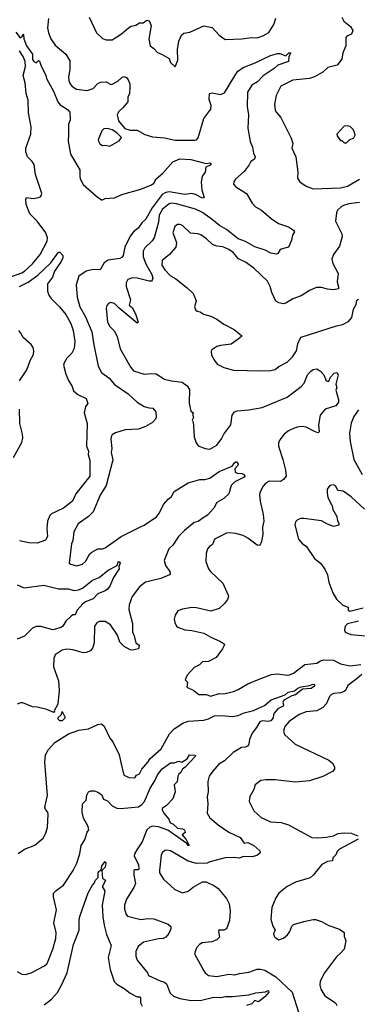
# Model space of a CAD drawing. Extents: x 1245515 to 1420776, y 606314 to 671314.
# Tile 30 of 256: x 1258037 to 1260876, y 654132 to 662394. Entities that reach past the tile are written whole.
import ezdxf

# ---------------------------------------------------------------- set-up
doc = ezdxf.new("R2010")
doc.units = 0

msp = doc.modelspace()

# ---------------------------------------------------------------- linework, layer by layer
at = {"layer": '0CON10XD'}
for points in [[(1258622.5, 662415), (1258682, 662285), (1258735, 662238), (1258765, 662224.3), (1258815, 662225.7), (1258893.4, 662276.6), (1258953.5, 662326.5), (1258975, 662340.8), (1259015, 662349.2), (1259045, 662368), (1259075, 662367.5), (1259105, 662391.2), (1259125.9, 662385.9), (1259143.8, 662345), (1259122.3, 662232.3), (1259133.9, 662173.9), (1259165, 662153.3), (1259195, 662120), (1259235, 662103.8), (1259295, 662067.5), (1259306.4, 662036.4), (1259345, 662000), (1259366, 662055), (1259364.1, 662144.1), (1259375.8, 662215), (1259398, 662265), (1259418.3, 662281.7), (1259468.8, 662291.2), (1259585, 662344), (1259655, 662330), (1259715, 662263.3), (1259765, 662228.8), (1259905, 662232.9), (1259985.7, 662245.7), (1260035, 662242), (1260081.2, 662258.8), (1260131.7, 662288.3), (1260174.2, 662355), (1260192.1, 662407.9)], [(1260745.5, 662415), (1260762.9, 662382.9), (1260817.3, 662337.3), (1260839.4, 662305), (1260825.7, 662274.3), (1260786.7, 662255), (1260780, 662245), (1260778, 662175), (1260754.2, 662115), (1260746.2, 662063.8), (1260706.7, 662013.3), (1260627.9, 661992.1), (1260585.4, 661954.6), (1260514.6, 661915.4), (1260475, 661902.2), (1260335, 661888.1), (1260233.5, 661836.5), (1260193, 661757), (1260179.2, 661685), (1260186, 661635), (1260196.2, 661615), (1260233.8, 661575), (1260320.3, 661400.3)], [(1258280, 662405), (1258270, 662325), (1258278.6, 662285), (1258300, 662235), (1258335, 662181.2), (1258426, 662106), (1258458.7, 662048.7), (1258458.1, 661975), (1258446.9, 661915), (1258450, 661885), (1258461.4, 661855), (1258475, 661837.1), (1258515, 661810.8), (1258605, 661800), (1258654.2, 661815.8), (1258695, 661858), (1258720.3, 661869.7), (1258765, 661872.5), (1258805, 661852), (1258815, 661852.5), (1258862.6, 661877.4), (1258895, 661909.2), (1258913, 661917), (1258935, 661908), (1258948.7, 661888.7), (1258962.5, 661855), (1258964.2, 661825), (1258960.8, 661775), (1258948, 661745), (1258946, 661705), (1258905.5, 661654.5), (1258871.4, 661625), (1258856.2, 661595), (1258868.8, 661545), (1258922.3, 661482.3), (1258965, 661466.2), (1259025, 661466.2), (1259089.7, 661429.7), (1259155, 661411.5), (1259255, 661403.3), (1259344.5, 661384.5), (1259506.9, 661383.1), (1259522.9, 661387.1), (1259537.2, 661402.8), (1259585.6, 661565), (1259645.6, 661645), (1259647.8, 661675), (1259631.4, 661725), (1259633.3, 661775), (1259655, 661780.8), (1259725, 661767.8), (1259759.1, 661780.9), (1259846.8, 661923.2), (1259869.6, 661960.4), (1259915, 661993.8), (1260016.7, 662033.3), (1260145, 662094.4), (1260205, 662111.2), (1260225, 662110), (1260275, 662092), (1260300, 662115), (1260315.6, 662115.6), (1260301.2, 662085), (1260297.3, 662042.7), (1260207.2, 662012.8), (1260178.1, 661985), (1260085.3, 661924.7), (1260036.6, 661873.4), (1259989.7, 661845), (1259952.7, 661785), (1259950, 661665), (1259961.5, 661595), (1259955.4, 661485), (1259975, 661372.5), (1259994.2, 661324.2), (1260003.6, 661273.6), (1260018.1, 661245), (1260011.9, 661225), (1259979.2, 661205), (1259967.7, 661177.7)], [(1258005, 662288.5), (1258042.7, 662242.7), (1258057, 662253), (1258065, 662273.3), (1258069.5, 662269.5), (1258071.5, 662235), (1258094.1, 662174.1), (1258145.6, 662105.6), (1258145, 662060), (1258155, 662044.3), (1258175, 662031.2), (1258195, 662052.5), (1258205, 662047.5), (1258216.7, 662005), (1258255.7, 661935), (1258265.6, 661895), (1258321.2, 661795), (1258358.5, 661705), (1258379, 661679), (1258440, 661640), (1258459.1, 661619.1), (1258460.6, 661555), (1258446.5, 661515), (1258449.2, 661435), (1258444.1, 661375), (1258464.7, 661265), (1258543.3, 661135), (1258541.7, 661081.7), (1258545, 661060), (1258571.2, 661011.2), (1258688.3, 660908.3), (1258725, 660883.3), (1258735, 660882.5), (1258756, 660894), (1258835, 660899.5), (1258895, 660928.9), (1259055, 660972.5), (1259145, 661008.4), (1259165, 661023.5), (1259185, 661060), (1259242.1, 661107.9), (1259325, 661200.8), (1259385, 661225.6), (1259475, 661220.8), (1259605, 661186.7), (1259635, 661192.5), (1259647.5, 661185), (1259640, 661175), (1259601.7, 661158.3), (1259595.6, 661115), (1259574.7, 661085.3), (1259568.9, 661065), (1259563.9, 661033.9), (1259567.8, 660967.8), (1259588.3, 660901.7), (1259575, 660898), (1259515, 660926.2), (1259485, 660935.8), (1259425, 660928.6), (1259295, 660950.2), (1259266.2, 660943.8), (1259235, 660926.8), (1259152.2, 660815), (1259099.1, 660720.9), (1259065, 660690), (1259032.7, 660645), (1258993.8, 660615), (1258965, 660578.1), (1258920, 660485), (1258906.9, 660415), (1258899.1, 660400.9), (1258878.3, 660391.7), (1258782.2, 660377.8), (1258748, 660355), (1258715, 660296.2), (1258655, 660298.1), (1258595, 660283.1), (1258535, 660241.2), (1258511.2, 660168.8), (1258519.4, 660065), (1258543.8, 659985), (1258591.1, 659901.1), (1258642.7, 659775), (1258659.4, 659665), (1258698, 659488), (1258724.2, 659435), (1258790, 659385), (1258835, 659332.9), (1258950, 659255), (1259025, 659184.6), (1259085, 659148.8), (1259125, 659136.7), (1259156.7, 659135), (1259182.5, 659105), (1259183.9, 659056.1), (1259178.8, 659041.2), (1259154.5, 659015.5), (1259095, 658979.4), (1259035, 658958.9), (1258925, 658953.6), (1258842.4, 658927.6), (1258815, 658910), (1258805.7, 658895), (1258804.2, 658875), (1258811.9, 658795), (1258807.3, 658762.7), (1258819.7, 658700.3)], [(1257945, 660231.1), (1258055, 660270.9), (1258078.2, 660285), (1258145, 660344.4), (1258209.2, 660425), (1258268.9, 660535), (1258271.5, 660565), (1258258.5, 660605), (1258183.9, 660703.9), (1258121.8, 660765), (1258093.1, 660845), (1258088.8, 660885), (1258095, 660902.5), (1258154.4, 660894.4), (1258195, 660901.5), (1258215, 660911.4), (1258223.5, 660935), (1258170.4, 661095), (1258159.1, 661179.1), (1258143.3, 661205), (1258102.9, 661245), (1258088.8, 661285), (1258089.5, 661315), (1258130.3, 661435), (1258133.2, 661495), (1258112.3, 661612.3), (1258107.8, 661717.8), (1258091.5, 661775), (1258084, 661864), (1258067.5, 661925), (1258087.3, 662002.7), (1258082.9, 662045), (1258066.8, 662085), (1258035, 662134.5)], [(1258795, 661333.3), (1258875, 661377.5), (1258892.5, 661405), (1258853.9, 661443.9), (1258815, 661470), (1258775, 661480.8), (1258745, 661478.8), (1258727, 661463), (1258696.7, 661385), (1258698.8, 661375), (1258712.3, 661352.3), (1258735, 661337.5), (1258755, 661342.5), (1258795, 661333.3)], [(1260785, 661360), (1260810, 661385), (1260846.4, 661403.6), (1260857.5, 661425), (1260851.7, 661451.7), (1260837.5, 661475), (1260815, 661497.5), (1260795, 661502.5), (1260765, 661500), (1260702.5, 661435), (1260705, 661420), (1260735, 661380), (1260745, 661380), (1260765, 661360), (1260785, 661360)], [(1260320.3, 661400.3), (1260334.2, 661355), (1260325.7, 661315), (1260358.9, 661245), (1260376.2, 661115), (1260374, 661065), (1260393.4, 661033.4), (1260445, 660996.2), (1260505, 660975.6), (1260735.4, 660984.6), (1260793.7, 660996.3), (1260895, 661055.6)], [(1259967.7, 661177.7), (1259925, 661119.2), (1259851.2, 661055), (1259838.8, 661035), (1259836.2, 661015), (1259855, 660992), (1259945, 660936.2), (1259990.6, 660855), (1260020, 660825), (1260069.4, 660795), (1260152.9, 660725), (1260214.3, 660684.3), (1260296.6, 660656.6), (1260339.5, 660629.5), (1260347.5, 660615), (1260330, 660585), (1260323.3, 660545), (1260303.6, 660496.4), (1260293.3, 660486.7), (1260227.5, 660465), (1260206.4, 660433.6), (1260195, 660426.7), (1260147.5, 660435), (1260100, 660460), (1260015, 660488.5), (1259935, 660533.2), (1259875, 660556.2), (1259775.6, 660635), (1259717.4, 660667.4), (1259644.4, 660725), (1259568.8, 660778.8), (1259515, 660804.7), (1259355, 660849.7), (1259315.9, 660854.1), (1259295, 660849.4), (1259238, 660805), (1259211.4, 660755), (1259203.1, 660695), (1259166.9, 660563.1), (1259150.6, 660539.4), (1259089.8, 660480.2), (1259076.6, 660453.4), (1259076.9, 660405), (1259096.7, 660345), (1259148, 660255), (1259155.5, 660225), (1259151.9, 660208.1), (1259145, 660200.8), (1259125, 660200), (1259025, 660225.9), (1258985, 660227.9), (1258946.5, 660213.5), (1258932.4, 660187.6), (1258932.5, 660155), (1258967.7, 660045), (1258958.3, 659998.3), (1258985, 659976.7), (1259015, 659916.7), (1259032.5, 659857.5), (1259025, 659847.5), (1258875, 659972.9), (1258835, 660014), (1258805, 660020), (1258785, 660012), (1258769.2, 659995), (1258764.3, 659975), (1258775.8, 659855), (1258795, 659818.8), (1258832.4, 659782.4), (1258856, 659736), (1258881.7, 659631.7), (1258970.8, 659475), (1258995, 659449.2), (1259085, 659420), (1259145, 659425.8), (1259185, 659422.5), (1259255, 659377.5), (1259312.6, 659362.6), (1259402.4, 659352.4), (1259445, 659322.5), (1259465, 659290), (1259463.2, 659176.8), (1259475, 659110), (1259497.5, 659095), (1259490, 659085), (1259497.5, 659055), (1259487.5, 659035), (1259495.8, 659015.8), (1259497.5, 658985), (1259502.9, 658892.9), (1259520, 658845), (1259538.3, 658818.3), (1259595.5, 658795.5), (1259635, 658791.4), (1259695.9, 658824.1), (1259735, 658877.5), (1259754.6, 658915.4), (1259812, 658995), (1259823.8, 659075), (1259843.3, 659105), (1259865, 659111.9), (1259965, 659119.5), (1260075, 659140.4), (1260285, 659226.9), (1260405, 659315.7), (1260427.9, 659345), (1260456.4, 659415), (1260484.2, 659445.8), (1260505, 659458.2), (1260535, 659463.6), (1260566.9, 659445), (1260595.6, 659415), (1260613.3, 659365), (1260625, 659360), (1260635, 659362), (1260650, 659395), (1260680.4, 659429.6), (1260703.8, 659435), (1260713.7, 659415), (1260695.3, 659335), (1260703.5, 659305), (1260693.8, 659285), (1260716.2, 659206.2), (1260716.5, 659185), (1260695, 659154.6), (1260606, 659125), (1260563, 659077), (1260550, 658995), (1260553.8, 658936.2), (1260549.5, 658930.5), (1260545, 658926.7), (1260515, 658937.8), (1260444.6, 658974.6), (1260415, 658980.4), (1260385, 658977.9), (1260345, 658967.5), (1260298, 658945), (1260260.8, 658915), (1260225, 658868.8), (1260214.2, 658844.2), (1260212.5, 658815), (1260248.9, 658705), (1260272, 658615), (1260277.5, 658565), (1260255, 658536.7), (1260229.5, 658520.5), (1260135, 658522.5), (1260100.7, 658499.3), (1260082.6, 658477.4), (1260055.8, 658425), (1260054.3, 658405), (1260058.6, 658355), (1260083.6, 658243.6), (1260090.6, 658185), (1260080, 658135), (1260082.5, 658075), (1260071.2, 658015), (1260055, 657983.3), (1260035, 657986.2), (1259955, 658044.4), (1259915, 658065.5), (1259855, 658083.1), (1259802.6, 658087.4), (1259775, 658084.2), (1259676.2, 658035), (1259659.6, 657990.4), (1259632, 657975), (1259615.8, 657955), (1259604.2, 657915.8), (1259603.6, 657846.4), (1259625, 657786.7), (1259640.8, 657765), (1259745.7, 657665), (1259791.4, 657565), (1259794, 657555), (1259785, 657530), (1259760, 657495), (1259715.7, 657454.3), (1259645, 657430), (1259525, 657459.5), (1259485, 657460.8), (1259405, 657448), (1259367.5, 657435), (1259343.6, 657396.4), (1259336.2, 657365), (1259341.2, 657335), (1259356, 657306), (1259367.7, 657297.7), (1259425, 657275.6), (1259485, 657269.2), (1259585, 657247.5), (1259643.2, 657213.2), (1259726.2, 657176.2), (1259750.8, 657160.8), (1259758.3, 657148.3), (1259742, 657115), (1259688.3, 657041.7), (1259625, 657008.8), (1259573.3, 657005), (1259548.8, 656981.2), (1259505, 656958.8), (1259445, 656893.3), (1259427.5, 656855), (1259447.5, 656835), (1259443.6, 656793.6), (1259502.5, 656765), (1259542.7, 656732.7), (1259605, 656730.6), (1259645, 656718.9), (1259715, 656738.8), (1259755, 656737.5), (1259835, 656758.1), (1259875, 656774.4), (1259955, 656821.1), (1260051.7, 656861.7), (1260155, 656899.5), (1260205, 656904.5), (1260285, 656894.5), (1260305, 656897.8), (1260338.7, 656911.3), (1260435, 656982.1), (1260535, 656994.4), (1260565, 657012.9), (1260595, 657022), (1260675, 657021.2), (1260735, 656989.4), (1260815, 656971.5), (1260905, 656983)], [(1260895, 660860.8), (1260805, 660850), (1260759.2, 660835), (1260740, 660825), (1260710, 660795), (1260700, 660775), (1260691.8, 660705), (1260746.8, 660596.8), (1260748.8, 660575), (1260740.9, 660545), (1260725, 660493.8), (1260674.6, 660425.4), (1260661.9, 660385), (1260668.9, 660348.9), (1260714.3, 660265), (1260706, 660196), (1260717.8, 660152.2), (1260716.2, 660135), (1260675, 660128.6), (1260625, 660133.3), (1260575, 660147.5), (1260533.2, 660146.8), (1260475, 660120.8), (1260402.5, 660077.5), (1260335, 660052.9), (1260275, 660014.3), (1260255, 660010), (1260215, 660018.1), (1260192.1, 660032.1), (1260158.1, 660105), (1260143.5, 660155), (1260119.7, 660199.7), (1260005, 660309.4), (1259935, 660361.1), (1259878.1, 660388.1), (1259831.7, 660441.7), (1259796.9, 660466.9), (1259745, 660487.9), (1259693.7, 660493.7), (1259659.3, 660509.3), (1259609.2, 660555), (1259559.1, 660589.1), (1259535, 660597.8), (1259473.2, 660603.2), (1259405, 660666.2), (1259385, 660676), (1259364.2, 660675.8), (1259341.7, 660658.3), (1259324.4, 660605.6), (1259354.4, 660525), (1259348.9, 660485), (1259297, 660423), (1259235.6, 660375), (1259233.1, 660335), (1259256.7, 660295), (1259305, 660245.5), (1259349.1, 660219.1), (1259444.2, 660145), (1259495, 660096.2), (1259520, 660035), (1259506.2, 659985), (1259517, 659957), (1259528.3, 659948.3), (1259555, 659942.5), (1259583, 659923), (1259645, 659905.8), (1259695, 659881.4), (1259755, 659840), (1259841.2, 659795), (1259902.5, 659745), (1259902.5, 659735), (1259875, 659713.3), (1259815, 659672.5), (1259725, 659660.8), (1259695, 659652), (1259653.3, 659625), (1259646.4, 659613.6), (1259650.5, 659580.5), (1259674.2, 659534.2), (1259698.8, 659505), (1259755, 659475.7), (1259835, 659453.3), (1260065, 659447.5), (1260148.8, 659451.2), (1260185, 659459.2), (1260216.2, 659485), (1260285, 659519.2), (1260330.8, 659565), (1260364, 659615), (1260376.7, 659675), (1260395, 659720), (1260405, 659730), (1260700, 659825), (1260754.4, 659835.6), (1260805, 659864.2), (1260829.2, 659895), (1260842.5, 659965), (1260866.4, 660003.6), (1260870.3, 660039.7), (1260885, 660050)], [(1258037.1, 660155), (1258065, 660170.3), (1258108.4, 660191.6), (1258189.1, 660250.9), (1258300.7, 660355), (1258365, 660442.5), (1258375, 660444.2), (1258399.2, 660415), (1258400.8, 660395), (1258387.5, 660365), (1258329.1, 660285), (1258312.5, 660235), (1258270.8, 660179.2), (1258271.1, 660115), (1258282.9, 660082.9), (1258301.8, 660055), (1258372.7, 659985), (1258425, 659921.4), (1258466.2, 659845), (1258487.5, 659785), (1258502.2, 659695), (1258496, 659635), (1258474.5, 659595), (1258435, 659554.4), (1258410.4, 659515), (1258405.5, 659495), (1258425, 659419.2), (1258446.6, 659366.6), (1258478.9, 659315), (1258490.6, 659280.6), (1258525, 659248.6), (1258595, 659216.2), (1258610, 659175), (1258592.1, 659147.9), (1258579.4, 659095), (1258604.7, 659004.7), (1258599.2, 658815), (1258615.6, 658775), (1258614.4, 658745), (1258627.9, 658695), (1258627.5, 658565), (1258508.8, 658415), (1258482.5, 658355), (1258405, 658295.3), (1258305, 658247.5), (1258290.5, 658235), (1258270.8, 658185), (1258266.7, 658125), (1258271.2, 658058.8), (1258253.2, 658026.8), (1258185, 658002.5), (1258115, 658005.3), (1258035, 658020)], [(1258035.3, 659365), (1258097.1, 659455), (1258128.9, 659541.1), (1258152.7, 659585), (1258156.1, 659615), (1258150.4, 659645), (1258135, 659670), (1258066.3, 659726.3), (1258047.5, 659765), (1258030, 659785)], [(1257985, 658721.9), (1258054.2, 658845.8), (1258063.4, 658885), (1258061.6, 658915), (1258039.5, 659005), (1258035.7, 659125.7)], [(1260885, 659121.2), (1260846, 659065), (1260825, 659010), (1260810.8, 658925), (1260814.3, 658854.3), (1260847.1, 658705), (1260917.3, 658577.3)], [(1258819.7, 658700.3), (1258765.5, 658485), (1258714.6, 658405.4), (1258654.4, 658265), (1258615, 658225.7), (1258528.8, 658165), (1258493, 658097), (1258483.6, 658025), (1258472.7, 657995), (1258454.2, 657835), (1258466.1, 657826.1), (1258515, 657812.5), (1258565, 657824.2), (1258592, 657848), (1258628.3, 657911.7), (1258645, 657927.5), (1258695, 657954.4), (1258735, 657954.4), (1258756.8, 657963.2), (1258891.7, 658058.3), (1259059.4, 658140.6), (1259085, 658152.2), (1259186.9, 658223.1), (1259212.6, 658257.4), (1259246.9, 658325), (1259285, 658370.8), (1259315, 658394.2), (1259335.8, 658435), (1259455, 658507.5), (1259552.5, 658535), (1259595, 658535.5), (1259635, 658547.5), (1259715, 658603.1), (1259825, 658648), (1259842.9, 658677.1), (1259855, 658683.1), (1259865, 658684), (1259873.5, 658665), (1259869.8, 658650.2), (1259845.5, 658625), (1259848.7, 658598.7), (1259865, 658588.6), (1259905.8, 658585.8), (1259925, 658576.7), (1259931.2, 658565), (1259923.8, 658555), (1259846.2, 658515), (1259815.8, 658485), (1259795.6, 658414.4), (1259755, 658375.6), (1259695, 658342.5), (1259670.8, 658295), (1259615, 658235.7), (1259588.8, 658218.8), (1259537.3, 658182.7), (1259503.7, 658176.3), (1259422.6, 658107.4), (1259371.4, 658058.6), (1259325, 657986.2), (1259291.4, 657955), (1259253.1, 657855), (1259263.7, 657813.7), (1259299.2, 657765), (1259303.8, 657745), (1259296.7, 657735), (1259224.5, 657705.5), (1259094.6, 657675.4), (1259045.4, 657634.6), (1258984.2, 657555), (1258956.9, 657485), (1258955.5, 657445), (1258987.2, 657327.2), (1258985, 657257.5), (1259000, 657225), (1259014.2, 657164.2), (1259042.5, 657145), (1259036.7, 657115), (1258985.7, 657104.3), (1258965, 657107.5), (1258915, 657134.3), (1258880.3, 657170.3), (1258859.8, 657229.8), (1258800, 657315), (1258755, 657343.5), (1258706.7, 657343.3), (1258685, 657332), (1258665.7, 657305), (1258663.1, 657165), (1258652.6, 657127.4), (1258631.7, 657098.3), (1258597, 657083), (1258575, 657081.4), (1258485, 657106.9), (1258435, 657113.1), (1258395, 657104.2), (1258336.2, 657065), (1258325.6, 657034.4), (1258321.4, 656965), (1258364.3, 656845), (1258368.9, 656765), (1258359.1, 656650.9), (1258327.5, 656595), (1258330, 656585), (1258325, 656580), (1258265, 656605.8), (1258185, 656626), (1258145, 656628.8), (1258065, 656662.5), (1258045, 656662.5), (1258015, 656650.6)], [(1260935, 658287.1), (1260825, 658389.2), (1260785, 658418), (1260757.3, 658437.3), (1260713.1, 658443.1), (1260695, 658478.8), (1260675, 658490), (1260643.8, 658486.2), (1260623.3, 658455), (1260621.2, 658425), (1260628, 658385), (1260665.6, 658315.6), (1260670.6, 658285), (1260702.5, 658225), (1260708.3, 658188.3), (1260722.5, 658165), (1260718.3, 658151.7), (1260675, 658141.2), (1260625, 658160.6), (1260575, 658188.9), (1260425, 658210), (1260400.7, 658209.3), (1260371.7, 658198.3), (1260355, 658180), (1260350, 658155), (1260382, 658035), (1260416, 657996), (1260445, 657976.2), (1260515, 657872.5), (1260566.7, 657835), (1260602.9, 657782.9), (1260624.2, 657735), (1260636.2, 657675), (1260668.8, 657585), (1260701.3, 657531.3), (1260755, 657481.2), (1260797.5, 657465), (1260798.3, 657438.3), (1260812, 657432), (1260925, 657458)], [(1258015, 657652.2), (1258075.5, 657625.5), (1258240.6, 657649.4), (1258365, 657618.9), (1258445, 657619.2), (1258495, 657605.3), (1258531.3, 657608.7), (1258565, 657625.4), (1258650.2, 657689.8), (1258705, 657714.7), (1258782.2, 657775), (1258856.4, 657813.6), (1258864.5, 657845), (1258875, 657847.5), (1258880.8, 657835), (1258870, 657805), (1258873.8, 657785), (1258826.5, 657713.5), (1258795, 657640.8), (1258775, 657616), (1258755, 657602.5), (1258695, 657576), (1258656.2, 657535), (1258591.3, 657508.7), (1258567.2, 657492.8), (1258521.7, 657438.3), (1258505, 657401.4), (1258485, 657399.4), (1258469.8, 657390.2), (1258425, 657346.2), (1258400, 657305), (1258386.4, 657293.6), (1258315, 657274.7), (1258215, 657303.4), (1258175, 657303.4), (1258145, 657288.5), (1258079.1, 657220.9), (1258015, 657196.7)], [(1260885, 657347.5), (1260794.1, 657325.9), (1260773.6, 657306.4), (1260768.8, 657275), (1260772.5, 657255), (1260820, 657235), (1260975, 657222.1)], [(1260915, 656898.5), (1260874, 656866), (1260795, 656807.5), (1260776, 656765), (1260764.4, 656755.6), (1260733.4, 656746.6), (1260675, 656741.4), (1260655, 656728.9), (1260642.3, 656715), (1260617.7, 656655), (1260586.4, 656623.6), (1260535, 656594.6), (1260445.6, 656585.6), (1260386.2, 656563.8), (1260303.6, 656506.4), (1260265.8, 656464.2), (1260256, 656425), (1260263.3, 656395), (1260353.3, 656315), (1260635, 656180), (1260667.5, 656155), (1260684.2, 656125), (1260684, 656105), (1260666, 656085), (1260585, 656044.5), (1260475, 656008.2), (1260355, 655995.6), (1260185, 656014.4), (1260106.8, 656016.8), (1260065, 656010), (1260016.4, 655973.6), (1260006.2, 655935), (1259972.5, 655875), (1259967.5, 655835), (1260006, 655755), (1260068.7, 655698.7), (1260145, 655662), (1260235, 655658), (1260296.9, 655636.9), (1260492.2, 655532.2), (1260545, 655528.6), (1260615, 655535.8), (1260675, 655546), (1260715.9, 655564.1), (1260765, 655572), (1260825, 655568.8), (1260880, 655545)], [(1258025, 655396.7), (1258077.5, 655435), (1258165, 655466.2), (1258233.8, 655525), (1258255, 655562.5), (1258271.4, 655615), (1258276, 655725), (1258274, 655745), (1258255.6, 655765.6), (1258248.6, 655785), (1258271.4, 655885), (1258249.4, 656165), (1258253.1, 656225), (1258278.8, 656271.2), (1258332.2, 656327.8), (1258447.8, 656402.2), (1258535, 656431.4), (1258617, 656443), (1258695, 656480), (1258725, 656486.2), (1258747, 656467), (1258794.1, 656364.1), (1258820, 656335), (1258874, 656225), (1258887.7, 656162.3), (1258912, 656055), (1258957.5, 656035), (1259005, 656031.2), (1259020, 656055), (1259045, 656066.7), (1259064.2, 656105), (1259115, 656164.3), (1259133.5, 656195), (1259227.9, 656275), (1259298, 656402), (1259336.6, 656443.4), (1259410.2, 656489.8), (1259455, 656507.5), (1259585, 656515.5), (1259623.7, 656526.3), (1259675, 656553.3), (1259735, 656555.6), (1259825, 656548.1), (1259875, 656555.6), (1259925, 656577.8), (1260002.4, 656597.6), (1260045, 656616.1), (1260095, 656639.3), (1260152.4, 656687.6), (1260268.1, 656728.1), (1260295, 656750.6), (1260347, 656763), (1260375, 656784.8), (1260405, 656797.4), (1260473.8, 656806.2), (1260505, 656819.5), (1260516.7, 656815), (1260515, 656802), (1260486.8, 656783.2), (1260414.8, 656775.2), (1260355, 656728.8), (1260325, 656720.8), (1260258.9, 656685), (1260249.4, 656665), (1260255.6, 656645), (1260251.9, 656635), (1260208.9, 656611.1), (1260176.7, 656575), (1260170.3, 656565), (1260167.8, 656535), (1260149.7, 656510.3), (1260125, 656504.6), (1260075, 656509.8), (1260057.6, 656502.4), (1260029.6, 656455), (1259991.7, 656408.3), (1259969.2, 656355), (1259963.9, 656316.1), (1259951.7, 656298.3), (1259935, 656288.8), (1259902.9, 656287.1), (1259833.3, 656245), (1259758.8, 656175), (1259712.9, 656147.1), (1259660.8, 656089.2), (1259631.4, 656045), (1259618.3, 656001.7), (1259621.4, 655915), (1259614.3, 655874.3), (1259620, 655815), (1259614, 655735), (1259636.6, 655696.6), (1259705, 655638.6), (1259795, 655575.8), (1259891.2, 655531.2), (1259925, 655483.3), (1259955, 655490), (1260006.7, 655465), (1260055, 655420), (1260058.3, 655401.7), (1260037, 655383), (1259995, 655370), (1259915, 655372.9), (1259885, 655358.6), (1259833.8, 655363.8), (1259765, 655360.4), (1259635, 655328), (1259612.9, 655317.1), (1259525, 655312.9), (1259455, 655334.4), (1259305, 655419.2), (1259275, 655426), (1259257.7, 655422.3), (1259235.7, 655404.3), (1259225.6, 655384.4), (1259212.5, 655255), (1259214, 655235), (1259247.5, 655182.5), (1259342.2, 655095), (1259405, 655066.2), (1259455, 655080.8), (1259495.6, 655114.4), (1259575, 655160), (1259605, 655158.8), (1259675, 655126.2), (1259705, 655103.8), (1259775, 655020), (1259799.2, 654975), (1259805.6, 654915), (1259800.5, 654835), (1259775.5, 654764.5), (1259755, 654752.9), (1259712.5, 654755), (1259708.8, 654745), (1259718, 654695), (1259695, 654673.8), (1259653, 654657), (1259572.5, 654647.5), (1259550, 654635), (1259524.3, 654605.7), (1259506.2, 654555), (1259585, 654413.8), (1259598, 654395), (1259624.5, 654374.5), (1259695, 654365.6), (1259795, 654384.3), (1259841.9, 654378.1), (1259885, 654391.4), (1259965, 654401.2), (1260035, 654425.8), (1260062.7, 654427.3), (1260098.4, 654418.4), (1260192, 654362), (1260328.1, 654235), (1260380.9, 654065)], [(1258395, 656510), (1258375, 656510), (1258360, 656525), (1258361.7, 656538.3), (1258390, 656565), (1258395, 656590), (1258417.5, 656545), (1258417, 656533), (1258395, 656510)], [(1258015, 654406), (1258055, 654383.8), (1258085, 654381.2), (1258135, 654395.8), (1258246.7, 654455), (1258268.8, 654475), (1258315, 654593.3), (1258340.6, 654685), (1258342.9, 654735), (1258323.5, 654815), (1258347.1, 654925), (1258321.5, 655035), (1258323.1, 655065), (1258343.1, 655086.9), (1258405, 655132), (1258487.8, 655255), (1258517.5, 655317.5), (1258542, 655395), (1258554, 655465), (1258585, 655513.3), (1258604.4, 655575.6), (1258618.8, 655595), (1258612.2, 655625), (1258572.9, 655695), (1258562.9, 655745), (1258564.2, 655815), (1258595.7, 655844.3), (1258603, 655887), (1258616.1, 655913.9), (1258635, 655923.8), (1258665, 655924), (1258695, 655912), (1258725, 655891.2), (1258742.2, 655852.2), (1258775, 655838.6), (1258815, 655798.1), (1258855, 655777.5), (1258885, 655773.8), (1259035, 655790.3), (1259065, 655808.2), (1259086.4, 655835), (1259135, 655946.9), (1259172.6, 656007.4), (1259195, 656058.1), (1259235, 656107.1), (1259305, 656157.5), (1259335, 656158.8), (1259375, 656172.5), (1259400, 656165), (1259445, 656192.1), (1259465, 656225.4), (1259513.9, 656223.9), (1259516.4, 656215), (1259429.4, 656120.6), (1259406.5, 656105), (1259391.8, 656078.2), (1259375, 656063.8), (1259366.2, 656045), (1259362.5, 655997.5), (1259337.5, 655975), (1259345.8, 655914.2), (1259324.4, 655855), (1259270.5, 655799.5), (1259236, 655775), (1259236, 655765), (1259250, 655735), (1259291.2, 655685), (1259303.8, 655655), (1259325, 655646), (1259365, 655611.4), (1259405, 655604.4), (1259422.5, 655595), (1259427.5, 655575), (1259402, 655555), (1259436, 655516), (1259462.5, 655465), (1259455, 655464.2), (1259441.4, 655481.4), (1259283.1, 655593.1), (1259205, 655621), (1259155, 655626.2), (1259131.3, 655618.7), (1259105.2, 655594.8), (1259066.6, 655495), (1259021.5, 655428.5), (1259001.8, 655395), (1259000, 655375), (1259036, 655305), (1259039.3, 655270.7), (1259035, 655260), (1259005, 655261.2), (1258996, 655254), (1258996, 655215), (1259010, 655145), (1258996.8, 655113.2), (1258934.4, 655015), (1258918.9, 654965), (1258919.7, 654929.7), (1258931.2, 654885), (1258945, 654872), (1259054.5, 654844.5), (1259115, 654852.2), (1259165, 654850), (1259285.6, 654805.6), (1259308.8, 654785), (1259308, 654765), (1259292.2, 654725), (1259265.9, 654694.1), (1259245, 654684.5), (1259205, 654681.5), (1259077.8, 654652.2), (1259033.6, 654616.4), (1259014.5, 654575), (1259012.9, 654535), (1259025, 654501.2), (1259110.8, 654395), (1259120, 654375), (1259219.5, 654329.5), (1259255, 654317.8), (1259271.4, 654305), (1259303.3, 654225), (1259330.6, 654200.6), (1259385, 654181.9), (1259480, 654165), (1259565, 654166), (1259669.5, 654190.5), (1259725, 654189.7), (1259768.6, 654198.6), (1259826.4, 654196.4), (1259965, 654210.3), (1260021.7, 654228.3), (1260102.6, 654237.4), (1260125, 654248.6), (1260128.6, 654245), (1260130.6, 654235), (1260097.9, 654195), (1260045, 654152.5), (1260015, 654164.4), (1259988.1, 654135), (1259945, 654121.5)], [(1260883, 655517), (1260725.8, 655434.2), (1260706.7, 655415), (1260696.2, 655385), (1260670.3, 655359.7), (1260667.5, 655335), (1260625, 655329.6), (1260578.6, 655305), (1260505, 655215.8), (1260478, 655192), (1260355, 655157.5), (1260285, 655120.8), (1260215.8, 655064.2), (1260190, 655025), (1260156.2, 654945), (1260148.6, 654845), (1260165, 654787.5), (1260184, 654755), (1260170.8, 654725), (1260172.7, 654712.7), (1260183.3, 654695), (1260215, 654673.8), (1260255, 654686.2), (1260290, 654715), (1260307.9, 654742.1), (1260325, 654786.7), (1260338.8, 654801.2), (1260425, 654827.5), (1260505, 654842.5), (1260525, 654842.5), (1260575, 654827.5), (1260635, 654794.2), (1260725, 654762.5), (1260766, 654735), (1260764, 654705), (1260778, 654665), (1260765.7, 654595), (1260736, 654565), (1260700.3, 654529.7), (1260599.4, 654395), (1260564.4, 654325.6), (1260561.7, 654291.7), (1260568.3, 654258.3), (1260603, 654203), (1260691.2, 654145), (1260703.2, 654123.2)], [(1258243.9, 654126.1), (1258304.7, 654175.3), (1258355, 654231.9), (1258392.8, 654297.2), (1258436.5, 654395), (1258490.5, 654635), (1258536.4, 654755), (1258538.1, 654845), (1258545.8, 654875.8), (1258613.2, 655066.8), (1258649.1, 655130.9), (1258667.7, 655152.3), (1258676, 655175), (1258696.4, 655195), (1258698.4, 655235), (1258705, 655247.9), (1258722.7, 655257.3), (1258728.2, 655295), (1258755, 655330), (1258762.9, 655315), (1258756, 655284), (1258728.8, 655255), (1258735, 655187.5), (1258757.5, 655175), (1258743.3, 655136.7), (1258732.5, 655125), (1258732.5, 655115), (1258752, 655085), (1258732.2, 654965), (1258735.4, 654865), (1258748.5, 654795), (1258768.6, 654718.6), (1258805.7, 654625), (1258781.8, 654525), (1258799.2, 654425), (1258832.4, 654322.4), (1258855, 654300.8), (1258915, 654265.6), (1258965, 654225.6), (1259025, 654194.2), (1259046.7, 654195), (1259054, 654185), (1259053.8, 654145), (1259067.8, 654115)]]:
    msp.add_lwpolyline(points, dxfattribs=at)

doc.saveas('drawing.dxf')
